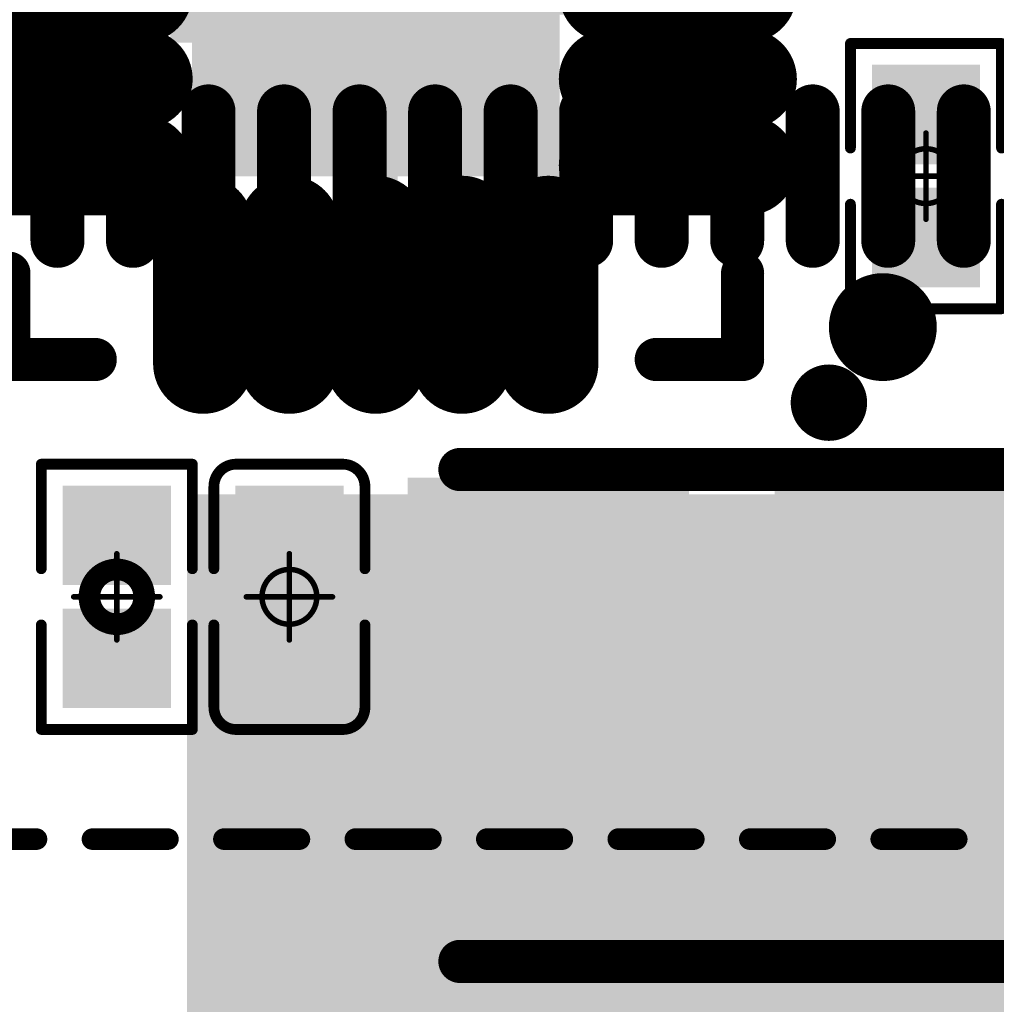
# Model space of a CAD drawing. Header units: millimetres. Extents: x 12.42 to 13.38, y 9.59 to 10.78.
# Tile 16 of 25: x 12.74 to 12.92, y 10.08 to 10.26. Entities that reach past the tile are written whole.
import ezdxf

# ---------------------------------------------------------------- set-up
doc = ezdxf.new("R2010")
doc.units = ezdxf.units.MM
doc.header["$MEASUREMENT"] = 0
for name, color, linetype in [('BottomLayer', 5, 'Continuous'), ('BottomOverlay', 54, 'Continuous'), ('BottomPaste', 16, 'Continuous'), ('BottomSolder', 6, 'Continuous'), ('Mechanical15', 56, 'Continuous'), ('TopLayer', 1, 'Continuous'), ('TopOverlay', 2, 'Continuous'), ('TopPaste', 8, 'Continuous'), ('TopSolder', 216, 'Continuous')]:
    doc.layers.add(name, color=color, linetype=linetype)

# ---------------------------------------------------------------- blocks, each defined once
blk = doc.blocks.new('TF_SMD_H2_8____MUP_M617_2_B_3')
at = {"layer": 'BottomOverlay', "const_width": 0.00394}
for points in [[(-0.0001, 0.47607), (-0.01388, 0.47607)], [(0.02389, 0.47607), (0.01011, 0.47607)], [(0.04788, 0.47607), (0.0341, 0.47607)], [(0.07186, 0.47607), (0.05808, 0.47607)], [(0.09585, 0.47607), (0.08207, 0.47607)], [(0.11983, 0.47607), (0.10605, 0.47607)], [(0.14382, 0.47607), (0.13004, 0.47607)], [(0.16781, 0.47607), (0.15403, 0.47607)]]:
    blk.add_lwpolyline(points, dxfattribs=at)
at = {"layer": 'BottomOverlay', "const_width": 0.00197}
for points in [[(-0.01486, 0.47607, 1), (-0.01289, 0.47607, 1)], [(-0.00108, 0.47607, 1), (0.00089, 0.47607, 1)], [(0.00913, 0.47607, 1), (0.01109, 0.47607, 1)], [(0.02291, 0.47607, 1), (0.02487, 0.47607, 1)], [(0.03311, 0.47607, 1), (0.03508, 0.47607, 1)], [(0.04689, 0.47607, 1), (0.04886, 0.47607, 1)], [(0.0571, 0.47607, 1), (0.05907, 0.47607, 1)], [(0.07088, 0.47607, 1), (0.07285, 0.47607, 1)], [(0.08108, 0.47607, 1), (0.08305, 0.47607, 1)], [(0.09486, 0.47607, 1), (0.09683, 0.47607, 1)], [(0.10507, 0.47607, 1), (0.10704, 0.47607, 1)], [(0.11885, 0.47607, 1), (0.12082, 0.47607, 1)], [(0.12906, 0.47607, 1), (0.13102, 0.47607, 1)], [(0.14284, 0.47607, 1), (0.1448, 0.47607, 1)], [(0.15304, 0.47607, 1), (0.15501, 0.47607, 1)]]:
    blk.add_lwpolyline(points, format="xyb", close=True, dxfattribs=at)
blk = doc.blocks.new('PL_2520_22')
at = {"layer": 'TopLayer'}
for points in [[(-0.05512, -0.03937), (-0.01181, -0.03937), (-0.05512, 0.03937), (-0.01181, 0.03937)], [(0.01181, -0.03937), (0.05512, -0.03937), (0.01181, 0.03937), (0.05512, 0.03937)]]:
    blk.add_solid(points, dxfattribs=at)
at = {"layer": 'TopOverlay', "const_width": 0.00787}
for points in [[(0.04961, 0.04488), (-0.05, 0.04488)], [(0.04961, -0.04488), (-0.05, -0.04488)]]:
    blk.add_lwpolyline(points, dxfattribs=at)
at = {"layer": 'TopOverlay', "const_width": 0.00394}
for points in [[(-0.05197, 0.04488, 1), (-0.04803, 0.04488, 1)], [(0.04764, 0.04488, 1), (0.05157, 0.04488, 1)], [(-0.05197, -0.04488, 1), (-0.04803, -0.04488, 1)], [(0.04764, -0.04488, 1), (0.05157, -0.04488, 1)]]:
    blk.add_lwpolyline(points, format="xyb", close=True, dxfattribs=at)
at = {"layer": 'TopPaste'}
for points in [[(-0.05512, -0.03937), (-0.01181, -0.03937), (-0.05512, 0.03937), (-0.01181, 0.03937)], [(0.01181, -0.03937), (0.05512, -0.03937), (0.01181, 0.03937), (0.05512, 0.03937)]]:
    blk.add_solid(points, dxfattribs=at)
at = {"layer": 'TopSolder'}
for points in [[(-0.05912, -0.04337), (-0.00781, -0.04337), (-0.05912, 0.04337), (-0.00781, 0.04337)], [(0.00781, -0.04337), (0.05912, -0.04337), (0.00781, 0.04337), (0.05912, 0.04337)]]:
    blk.add_solid(points, dxfattribs=at)
blk = doc.blocks.new('QFN88_9R00X9R00X0R90_T_B_26')
at = {"layer": 'BottomLayer', "const_width": 0.00787}
for points in [[(-0.02067, -0.18898), (-0.02067, -0.16535)], [(-0.00689, -0.18898), (-0.00689, -0.16535)], [(0.00689, -0.18898), (0.00689, -0.16535)], [(0.02067, -0.18898), (0.02067, -0.16535)], [(0.03445, -0.18898), (0.03445, -0.16535)], [(0.04823, -0.18898), (0.04823, -0.16535)], [(0.06201, -0.18898), (0.06201, -0.16535)], [(0.07579, -0.18898), (0.07579, -0.16535)], [(0.08957, -0.18898), (0.08957, -0.16535)], [(0.10335, -0.18898), (0.10335, -0.16535)], [(0.11713, -0.18898), (0.11713, -0.16535)], [(0.13091, -0.18898), (0.13091, -0.16535)], [(0.14469, -0.18898), (0.14469, -0.16535)]]:
    blk.add_lwpolyline(points, dxfattribs=at)
at = {"layer": 'BottomLayer', "const_width": 0.00394}
for points in [[(-0.02264, -0.16535, 1), (-0.0187, -0.16535, 1)], [(-0.00886, -0.16535, 1), (-0.00492, -0.16535, 1)], [(0.00492, -0.16535, 1), (0.00886, -0.16535, 1)], [(0.0187, -0.16535, 1), (0.02264, -0.16535, 1)], [(0.03248, -0.16535, 1), (0.03642, -0.16535, 1)], [(0.04626, -0.16535, 1), (0.0502, -0.16535, 1)], [(0.06004, -0.16535, 1), (0.06398, -0.16535, 1)], [(0.07382, -0.16535, 1), (0.07776, -0.16535, 1)], [(0.0876, -0.16535, 1), (0.09154, -0.16535, 1)], [(0.10138, -0.16535, 1), (0.10532, -0.16535, 1)], [(0.11516, -0.16535, 1), (0.11909, -0.16535, 1)], [(0.12894, -0.16535, 1), (0.13287, -0.16535, 1)], [(0.14272, -0.16535, 1), (0.14665, -0.16535, 1)], [(-0.02264, -0.18898, 1), (-0.0187, -0.18898, 1)], [(-0.00886, -0.18898, 1), (-0.00492, -0.18898, 1)], [(0.00492, -0.18898, 1), (0.00886, -0.18898, 1)], [(0.0187, -0.18898, 1), (0.02264, -0.18898, 1)], [(0.03248, -0.18898, 1), (0.03642, -0.18898, 1)], [(0.04626, -0.18898, 1), (0.0502, -0.18898, 1)], [(0.06004, -0.18898, 1), (0.06398, -0.18898, 1)], [(0.07382, -0.18898, 1), (0.07776, -0.18898, 1)], [(0.0876, -0.18898, 1), (0.09154, -0.18898, 1)], [(0.10138, -0.18898, 1), (0.10532, -0.18898, 1)], [(0.11516, -0.18898, 1), (0.11909, -0.18898, 1)], [(0.12894, -0.18898, 1), (0.13287, -0.18898, 1)], [(0.14272, -0.18898, 1), (0.14665, -0.18898, 1)]]:
    blk.add_lwpolyline(points, format="xyb", close=True, dxfattribs=at)
at = {"layer": 'BottomLayer'}
blk.add_solid([(-0.12008, -0.11811), (0.12008, -0.11811), (-0.12008, 0.11811), (0.12008, 0.11811)], dxfattribs=at)
at = {"layer": 'BottomPaste', "const_width": 0.00787}
for points in [[(-0.02067, -0.18898), (-0.02067, -0.16535)], [(-0.00689, -0.18898), (-0.00689, -0.16535)], [(0.00689, -0.18898), (0.00689, -0.16535)], [(0.02067, -0.18898), (0.02067, -0.16535)], [(0.03445, -0.18898), (0.03445, -0.16535)], [(0.04823, -0.18898), (0.04823, -0.16535)], [(0.06201, -0.18898), (0.06201, -0.16535)], [(0.07579, -0.18898), (0.07579, -0.16535)], [(0.08957, -0.18898), (0.08957, -0.16535)], [(0.10335, -0.18898), (0.10335, -0.16535)], [(0.11713, -0.18898), (0.11713, -0.16535)], [(0.13091, -0.18898), (0.13091, -0.16535)], [(0.14469, -0.18898), (0.14469, -0.16535)]]:
    blk.add_lwpolyline(points, dxfattribs=at)
at = {"layer": 'BottomPaste', "const_width": 0.00394}
for points in [[(-0.02264, -0.16535, 1), (-0.0187, -0.16535, 1)], [(-0.00886, -0.16535, 1), (-0.00492, -0.16535, 1)], [(0.00492, -0.16535, 1), (0.00886, -0.16535, 1)], [(0.0187, -0.16535, 1), (0.02264, -0.16535, 1)], [(0.03248, -0.16535, 1), (0.03642, -0.16535, 1)], [(0.04626, -0.16535, 1), (0.0502, -0.16535, 1)], [(0.06004, -0.16535, 1), (0.06398, -0.16535, 1)], [(0.07382, -0.16535, 1), (0.07776, -0.16535, 1)], [(0.0876, -0.16535, 1), (0.09154, -0.16535, 1)], [(0.10138, -0.16535, 1), (0.10532, -0.16535, 1)], [(0.11516, -0.16535, 1), (0.11909, -0.16535, 1)], [(0.12894, -0.16535, 1), (0.13287, -0.16535, 1)], [(0.14272, -0.16535, 1), (0.14665, -0.16535, 1)], [(-0.02264, -0.18898, 1), (-0.0187, -0.18898, 1)], [(-0.00886, -0.18898, 1), (-0.00492, -0.18898, 1)], [(0.00492, -0.18898, 1), (0.00886, -0.18898, 1)], [(0.0187, -0.18898, 1), (0.02264, -0.18898, 1)], [(0.03248, -0.18898, 1), (0.03642, -0.18898, 1)], [(0.04626, -0.18898, 1), (0.0502, -0.18898, 1)], [(0.06004, -0.18898, 1), (0.06398, -0.18898, 1)], [(0.07382, -0.18898, 1), (0.07776, -0.18898, 1)], [(0.0876, -0.18898, 1), (0.09154, -0.18898, 1)], [(0.10138, -0.18898, 1), (0.10532, -0.18898, 1)], [(0.11516, -0.18898, 1), (0.11909, -0.18898, 1)], [(0.12894, -0.18898, 1), (0.13287, -0.18898, 1)], [(0.14272, -0.18898, 1), (0.14665, -0.18898, 1)]]:
    blk.add_lwpolyline(points, format="xyb", close=True, dxfattribs=at)
at = {"layer": 'BottomPaste'}
blk.add_solid([(-0.12008, -0.11811), (0.12008, -0.11811), (-0.12008, 0.11811), (0.12008, 0.11811)], dxfattribs=at)
at = {"layer": 'BottomSolder', "const_width": 0.00984}
for points in [[(-0.02067, -0.18898), (-0.02067, -0.16535)], [(-0.00689, -0.18898), (-0.00689, -0.16535)], [(0.00689, -0.18898), (0.00689, -0.16535)], [(0.02067, -0.18898), (0.02067, -0.16535)], [(0.03445, -0.18898), (0.03445, -0.16535)], [(0.04823, -0.18898), (0.04823, -0.16535)], [(0.06201, -0.18898), (0.06201, -0.16535)], [(0.07579, -0.18898), (0.07579, -0.16535)], [(0.08957, -0.18898), (0.08957, -0.16535)], [(0.10335, -0.18898), (0.10335, -0.16535)], [(0.11713, -0.18898), (0.11713, -0.16535)], [(0.13091, -0.18898), (0.13091, -0.16535)], [(0.14469, -0.18898), (0.14469, -0.16535)]]:
    blk.add_lwpolyline(points, dxfattribs=at)
at = {"layer": 'BottomSolder', "const_width": 0.00492}
for points in [[(-0.02313, -0.16535, 1), (-0.01821, -0.16535, 1)], [(-0.00935, -0.16535, 1), (-0.00443, -0.16535, 1)], [(0.00443, -0.16535, 1), (0.00935, -0.16535, 1)], [(0.01821, -0.16535, 1), (0.02313, -0.16535, 1)], [(0.03199, -0.16535, 1), (0.03691, -0.16535, 1)], [(0.04577, -0.16535, 1), (0.05069, -0.16535, 1)], [(0.05955, -0.16535, 1), (0.06447, -0.16535, 1)], [(0.07333, -0.16535, 1), (0.07825, -0.16535, 1)], [(0.08711, -0.16535, 1), (0.09203, -0.16535, 1)], [(0.10089, -0.16535, 1), (0.10581, -0.16535, 1)], [(0.11467, -0.16535, 1), (0.11959, -0.16535, 1)], [(0.12844, -0.16535, 1), (0.13337, -0.16535, 1)], [(0.14222, -0.16535, 1), (0.14715, -0.16535, 1)], [(-0.02313, -0.18898, 1), (-0.01821, -0.18898, 1)], [(-0.00935, -0.18898, 1), (-0.00443, -0.18898, 1)], [(0.00443, -0.18898, 1), (0.00935, -0.18898, 1)], [(0.01821, -0.18898, 1), (0.02313, -0.18898, 1)], [(0.03199, -0.18898, 1), (0.03691, -0.18898, 1)], [(0.04577, -0.18898, 1), (0.05069, -0.18898, 1)], [(0.05955, -0.18898, 1), (0.06447, -0.18898, 1)], [(0.07333, -0.18898, 1), (0.07825, -0.18898, 1)], [(0.08711, -0.18898, 1), (0.09203, -0.18898, 1)], [(0.10089, -0.18898, 1), (0.10581, -0.18898, 1)], [(0.11467, -0.18898, 1), (0.11959, -0.18898, 1)], [(0.12844, -0.18898, 1), (0.13337, -0.18898, 1)], [(0.14222, -0.18898, 1), (0.14715, -0.18898, 1)]]:
    blk.add_lwpolyline(points, format="xyb", close=True, dxfattribs=at)
at = {"layer": 'BottomSolder'}
blk.add_solid([(-0.12106, -0.11909), (0.12106, -0.11909), (-0.12106, 0.11909), (0.12106, 0.11909)], dxfattribs=at)
blk = doc.blocks.new('R0201_27')
at = {"layer": 'Mechanical15', "const_width": 0.001}
for points in [[(0, -0.00787), (0, 0.00787)], [(0.00787, 0), (-0.00787, 0)]]:
    blk.add_lwpolyline(points, dxfattribs=at)
at = {"layer": 'Mechanical15'}
for points, const_width in [([(-0.00025, 0.00787, 1), (0.00025, 0.00787, 1)], 0.0005), ([(0.005, 0, 1), (-0.005, 0, 1)], 0.00394), ([(-0.00598, 0, 1), (-0.00402, 0, 1)], 0.00197), ([(0.00402, 0, 1), (0.00598, 0, 1)], 0.00197), ([(-0.00812, 0, 1), (-0.00762, 0, 1)], 0.0005), ([(0.00762, 0, 1), (0.00812, 0, 1)], 0.0005), ([(-0.00025, -0.00787, 1), (0.00025, -0.00787, 1)], 0.0005)]:
    blk.add_lwpolyline(points, format="xyb", close=True, dxfattribs=dict(at, const_width=const_width))
at = {"layer": 'TopLayer'}
for points in [[(-0.01831, -0.00787), (-0.00413, -0.00787), (-0.01831, 0.00787), (-0.00413, 0.00787)], [(0.00413, -0.00787), (0.01831, -0.00787), (0.00413, 0.00787), (0.01831, 0.00787)]]:
    blk.add_solid(points, dxfattribs=at)
at = {"layer": 'TopOverlay', "const_width": 0.00197}
for points in [[(-0.02421, -0.01378), (-0.02421, 0.01378)], [(-0.00512, 0.01378), (-0.02421, 0.01378)], [(0.02421, 0.01378), (0.00512, 0.01378)], [(0.02421, -0.01378), (0.02421, 0.01378)], [(-0.00512, -0.01378), (-0.02421, -0.01378)], [(0.02421, -0.01378), (0.00512, -0.01378)]]:
    blk.add_lwpolyline(points, dxfattribs=at)
at = {"layer": 'TopOverlay', "const_width": 0.000984}
for points in [[(-0.0247, 0.01378, 1), (-0.02372, 0.01378, 1)], [(-0.0247, 0.01378, 1), (-0.02372, 0.01378, 1)], [(-0.00561, 0.01378, 1), (-0.00463, 0.01378, 1)], [(0.00463, 0.01378, 1), (0.00561, 0.01378, 1)], [(0.02372, 0.01378, 1), (0.0247, 0.01378, 1)], [(0.02372, 0.01378, 1), (0.0247, 0.01378, 1)], [(-0.0247, -0.01378, 1), (-0.02372, -0.01378, 1)], [(-0.0247, -0.01378, 1), (-0.02372, -0.01378, 1)], [(-0.00561, -0.01378, 1), (-0.00463, -0.01378, 1)], [(0.00463, -0.01378, 1), (0.00561, -0.01378, 1)], [(0.02372, -0.01378, 1), (0.0247, -0.01378, 1)], [(0.02372, -0.01378, 1), (0.0247, -0.01378, 1)]]:
    blk.add_lwpolyline(points, format="xyb", close=True, dxfattribs=at)
at = {"layer": 'TopPaste'}
for points in [[(-0.01831, -0.00787), (-0.00413, -0.00787), (-0.01831, 0.00787), (-0.00413, 0.00787)], [(0.00413, -0.00787), (0.01831, -0.00787), (0.00413, 0.00787), (0.01831, 0.00787)]]:
    blk.add_solid(points, dxfattribs=at)
at = {"layer": 'TopSolder'}
for points in [[(-0.02031, -0.00987), (-0.00213, -0.00987), (-0.02031, 0.00987), (-0.00213, 0.00987)], [(0.00213, -0.00987), (0.02031, -0.00987), (0.00213, 0.00987), (0.02031, 0.00987)]]:
    blk.add_solid(points, dxfattribs=at)
blk = doc.blocks.new('C0201_53')
at = {"layer": 'Mechanical15', "const_width": 0.001}
for points in [[(0, 0.00787), (0, -0.00787)], [(-0.00787, 0), (0.00787, 0)]]:
    blk.add_lwpolyline(points, dxfattribs=at)
at = {"layer": 'Mechanical15'}
for points, const_width in [([(-0.00025, 0.00787, 1), (0.00025, 0.00787, 1)], 0.0005), ([(0.005, 0, 1), (-0.005, 0, 1)], 0.001), ([(-0.00812, 0, 1), (-0.00762, 0, 1)], 0.0005), ([(-0.00525, 0, 1), (-0.00475, 0, 1)], 0.0005), ([(0.00475, 0, 1), (0.00525, 0, 1)], 0.0005), ([(0.00762, 0, 1), (0.00812, 0, 1)], 0.0005), ([(-0.00025, -0.00787, 1), (0.00025, -0.00787, 1)], 0.0005)]:
    blk.add_lwpolyline(points, format="xyb", close=True, dxfattribs=dict(at, const_width=const_width))
at = {"layer": 'TopLayer'}
for points in [[(-0.01831, -0.00787), (-0.00413, -0.00787), (-0.01831, 0.00787), (-0.00413, 0.00787)], [(0.00413, -0.00787), (0.01831, -0.00787), (0.00413, 0.00787), (0.01831, 0.00787)]]:
    blk.add_solid(points, dxfattribs=at)
at = {"layer": 'TopOverlay', "const_width": 0.00197}
for points in [[(-0.02421, 0.0097, -0.414214), (-0.02013, 0.01378)], [(0.02013, 0.01378, -0.414214), (0.02421, 0.0097)], [(-0.02013, -0.01378, -0.414214), (-0.02421, -0.0097)], [(0.02421, -0.0097, -0.414214), (0.02013, -0.01378)]]:
    blk.add_lwpolyline(points, format="xyb", dxfattribs=at)
for points in [[(-0.02013, 0.01378), (-0.00512, 0.01378)], [(0.00512, 0.01378), (0.02013, 0.01378)], [(-0.02421, 0.0097), (-0.02421, -0.0097)], [(0.02421, 0.0097), (0.02421, -0.0097)], [(-0.02013, -0.01378), (-0.00512, -0.01378)], [(0.00512, -0.01378), (0.02013, -0.01378)]]:
    blk.add_lwpolyline(points, dxfattribs=at)
at = {"layer": 'TopOverlay', "const_width": 0.000984}
for points in [[(-0.02062, 0.01378, 1), (-0.01964, 0.01378, 1)], [(-0.02062, 0.01378, 1), (-0.01964, 0.01378, 1)], [(-0.00561, 0.01378, 1), (-0.00463, 0.01378, 1)], [(0.00463, 0.01378, 1), (0.00561, 0.01378, 1)], [(0.01964, 0.01378, 1), (0.02062, 0.01378, 1)], [(0.01964, 0.01378, 1), (0.02062, 0.01378, 1)], [(-0.0247, 0.0097, 1), (-0.02372, 0.0097, 1)], [(-0.0247, 0.0097, 1), (-0.02372, 0.0097, 1)], [(0.02372, 0.0097, 1), (0.0247, 0.0097, 1)], [(0.02372, 0.0097, 1), (0.0247, 0.0097, 1)], [(-0.0247, -0.0097, 1), (-0.02372, -0.0097, 1)], [(-0.0247, -0.0097, 1), (-0.02372, -0.0097, 1)], [(0.02372, -0.0097, 1), (0.0247, -0.0097, 1)], [(0.02372, -0.0097, 1), (0.0247, -0.0097, 1)], [(-0.02062, -0.01378, 1), (-0.01964, -0.01378, 1)], [(-0.02062, -0.01378, 1), (-0.01964, -0.01378, 1)], [(-0.00561, -0.01378, 1), (-0.00463, -0.01378, 1)], [(0.00463, -0.01378, 1), (0.00561, -0.01378, 1)], [(0.01964, -0.01378, 1), (0.02062, -0.01378, 1)], [(0.01964, -0.01378, 1), (0.02062, -0.01378, 1)]]:
    blk.add_lwpolyline(points, format="xyb", close=True, dxfattribs=at)
at = {"layer": 'TopPaste'}
for points in [[(-0.01831, -0.00787), (-0.00413, -0.00787), (-0.01831, 0.00787), (-0.00413, 0.00787)], [(0.00413, -0.00787), (0.01831, -0.00787), (0.00413, 0.00787), (0.01831, 0.00787)]]:
    blk.add_solid(points, dxfattribs=at)
at = {"layer": 'TopSolder'}
for points in [[(-0.02031, -0.00987), (-0.00213, -0.00987), (-0.02031, 0.00987), (-0.00213, 0.00987)], [(0.00213, -0.00987), (0.02031, -0.00987), (0.00213, 0.00987), (0.02031, 0.00987)]]:
    blk.add_solid(points, dxfattribs=at)
blk = doc.blocks.new('QFN_20_3X3X04P_99')
at = {"layer": 'TopLayer', "const_width": 0.01024}
for points in [[(-0.0315, 0.06772), (-0.0315, 0.04252)], [(-0.01575, 0.06772), (-0.01575, 0.04252)], [(0, 0.06772), (0, 0.04252)], [(0.01575, 0.06772), (0.01575, 0.04252)], [(0.0315, 0.06772), (0.0315, 0.04252)], [(-0.06772, 0.0315), (-0.04252, 0.0315)], [(0.04252, 0.0315), (0.06772, 0.0315)], [(-0.06772, 0.01575), (-0.04252, 0.01575)], [(0.04252, 0.01575), (0.06772, 0.01575)], [(-0.06772, 0), (-0.04252, 0)], [(0.04252, 0), (0.06772, 0)], [(-0.06772, -0.01575), (-0.04252, -0.01575)], [(0.04252, -0.01575), (0.06772, -0.01575)], [(-0.06772, -0.0315), (-0.04252, -0.0315)], [(0.04252, -0.0315), (0.06772, -0.0315)], [(-0.0315, -0.04252), (-0.0315, -0.06772)], [(-0.01575, -0.04252), (-0.01575, -0.06772)], [(0, -0.04252), (0, -0.06772)], [(0.01575, -0.04252), (0.01575, -0.06772)], [(0.0315, -0.04252), (0.0315, -0.06772)]]:
    blk.add_lwpolyline(points, dxfattribs=at)
at = {"layer": 'TopLayer', "const_width": 0.00512}
for points in [[(-0.03406, 0.06772, 1), (-0.02894, 0.06772, 1)], [(-0.01831, 0.06772, 1), (-0.01319, 0.06772, 1)], [(-0.00256, 0.06772, 1), (0.00256, 0.06772, 1)], [(0.01319, 0.06772, 1), (0.01831, 0.06772, 1)], [(0.02894, 0.06772, 1), (0.03406, 0.06772, 1)], [(-0.03406, 0.04252, 1), (-0.02894, 0.04252, 1)], [(-0.01831, 0.04252, 1), (-0.01319, 0.04252, 1)], [(-0.00256, 0.04252, 1), (0.00256, 0.04252, 1)], [(0.01319, 0.04252, 1), (0.01831, 0.04252, 1)], [(0.02894, 0.04252, 1), (0.03406, 0.04252, 1)], [(-0.07028, 0.0315, 1), (-0.06516, 0.0315, 1)], [(-0.04508, 0.0315, 1), (-0.03996, 0.0315, 1)], [(0.03996, 0.0315, 1), (0.04508, 0.0315, 1)], [(0.06516, 0.0315, 1), (0.07028, 0.0315, 1)], [(-0.07028, 0.01575, 1), (-0.06516, 0.01575, 1)], [(-0.04508, 0.01575, 1), (-0.03996, 0.01575, 1)], [(0.03996, 0.01575, 1), (0.04508, 0.01575, 1)], [(0.06516, 0.01575, 1), (0.07028, 0.01575, 1)], [(-0.07028, 0, 1), (-0.06516, 0, 1)], [(-0.04508, 0, 1), (-0.03996, 0, 1)], [(0.03996, 0, 1), (0.04508, 0, 1)], [(0.06516, 0, 1), (0.07028, 0, 1)], [(-0.07028, -0.01575, 1), (-0.06516, -0.01575, 1)], [(-0.04508, -0.01575, 1), (-0.03996, -0.01575, 1)], [(0.03996, -0.01575, 1), (0.04508, -0.01575, 1)], [(0.06516, -0.01575, 1), (0.07028, -0.01575, 1)], [(-0.07028, -0.0315, 1), (-0.06516, -0.0315, 1)], [(-0.04508, -0.0315, 1), (-0.03996, -0.0315, 1)], [(0.03996, -0.0315, 1), (0.04508, -0.0315, 1)], [(0.06516, -0.0315, 1), (0.07028, -0.0315, 1)], [(-0.03406, -0.04252, 1), (-0.02894, -0.04252, 1)], [(-0.01831, -0.04252, 1), (-0.01319, -0.04252, 1)], [(-0.00256, -0.04252, 1), (0.00256, -0.04252, 1)], [(0.01319, -0.04252, 1), (0.01831, -0.04252, 1)], [(0.02894, -0.04252, 1), (0.03406, -0.04252, 1)], [(-0.03406, -0.06772, 1), (-0.02894, -0.06772, 1)], [(-0.01831, -0.06772, 1), (-0.01319, -0.06772, 1)], [(-0.00256, -0.06772, 1), (0.00256, -0.06772, 1)], [(0.01319, -0.06772, 1), (0.01831, -0.06772, 1)], [(0.02894, -0.06772, 1), (0.03406, -0.06772, 1)]]:
    blk.add_lwpolyline(points, format="xyb", close=True, dxfattribs=at)
at = {"layer": 'TopLayer'}
blk.add_solid([(0.02953, -0.02953), (0.02953, 0.02953), (-0.02953, -0.02953), (-0.02953, 0.02953)], dxfattribs=at)
at = {"layer": 'TopOverlay'}
for points, const_width in [([(-0.0876, 0.06102, 1), (-0.09744, 0.06102, 1)], 0.00984), ([(-0.0689, 0.06693, 1), (-0.06496, 0.06693, 1)], 0.00394), ([(-0.0689, 0.06693, 1), (-0.06496, 0.06693, 1)], 0.00394), ([(-0.05315, 0.06693, 1), (-0.04921, 0.06693, 1)], 0.00394), ([(0.04921, 0.06693, 1), (0.05315, 0.06693, 1)], 0.00394), ([(0.06496, 0.06693, 1), (0.0689, 0.06693, 1)], 0.00394), ([(0.06496, 0.06693, 1), (0.0689, 0.06693, 1)], 0.00394), ([(-0.0999, 0.06102, 1), (-0.09498, 0.06102, 1)], 0.00492), ([(-0.09006, 0.06102, 1), (-0.08514, 0.06102, 1)], 0.00492), ([(-0.0689, 0.05118, 1), (-0.06496, 0.05118, 1)], 0.00394), ([(0.06496, 0.05118, 1), (0.0689, 0.05118, 1)], 0.00394), ([(-0.0689, -0.05118, 1), (-0.06496, -0.05118, 1)], 0.00394), ([(0.06496, -0.05118, 1), (0.0689, -0.05118, 1)], 0.00394), ([(-0.0689, -0.06693, 1), (-0.06496, -0.06693, 1)], 0.00394), ([(-0.0689, -0.06693, 1), (-0.06496, -0.06693, 1)], 0.00394), ([(-0.05315, -0.06693, 1), (-0.04921, -0.06693, 1)], 0.00394), ([(0.04921, -0.06693, 1), (0.05315, -0.06693, 1)], 0.00394), ([(0.06496, -0.06693, 1), (0.0689, -0.06693, 1)], 0.00394), ([(0.06496, -0.06693, 1), (0.0689, -0.06693, 1)], 0.00394)]:
    blk.add_lwpolyline(points, format="xyb", close=True, dxfattribs=dict(at, const_width=const_width))
at = {"layer": 'TopOverlay', "const_width": 0.00787}
for points in [[(-0.05118, 0.06693), (-0.06693, 0.06693)], [(-0.06693, 0.06693), (-0.06693, 0.05118)], [(0.06693, 0.06693), (0.05118, 0.06693)], [(0.06693, 0.06693), (0.06693, 0.05118)], [(-0.06693, -0.05118), (-0.06693, -0.06693)], [(0.06693, -0.05118), (0.06693, -0.06693)], [(-0.05118, -0.06693), (-0.06693, -0.06693)], [(0.06693, -0.06693), (0.05118, -0.06693)]]:
    blk.add_lwpolyline(points, dxfattribs=at)
at = {"layer": 'TopPaste', "const_width": 0.01024}
for points in [[(-0.0315, 0.06772), (-0.0315, 0.04252)], [(-0.01575, 0.06772), (-0.01575, 0.04252)], [(0, 0.06772), (0, 0.04252)], [(0.01575, 0.06772), (0.01575, 0.04252)], [(0.0315, 0.06772), (0.0315, 0.04252)], [(-0.06772, 0.0315), (-0.04252, 0.0315)], [(0.04252, 0.0315), (0.06772, 0.0315)], [(-0.06772, 0.01575), (-0.04252, 0.01575)], [(0.04252, 0.01575), (0.06772, 0.01575)], [(-0.06772, 0), (-0.04252, 0)], [(0.04252, 0), (0.06772, 0)], [(-0.06772, -0.01575), (-0.04252, -0.01575)], [(0.04252, -0.01575), (0.06772, -0.01575)], [(-0.06772, -0.0315), (-0.04252, -0.0315)], [(0.04252, -0.0315), (0.06772, -0.0315)], [(-0.0315, -0.04252), (-0.0315, -0.06772)], [(-0.01575, -0.04252), (-0.01575, -0.06772)], [(0, -0.04252), (0, -0.06772)], [(0.01575, -0.04252), (0.01575, -0.06772)], [(0.0315, -0.04252), (0.0315, -0.06772)]]:
    blk.add_lwpolyline(points, dxfattribs=at)
at = {"layer": 'TopPaste', "const_width": 0.00512}
for points in [[(-0.03406, 0.06772, 1), (-0.02894, 0.06772, 1)], [(-0.01831, 0.06772, 1), (-0.01319, 0.06772, 1)], [(-0.00256, 0.06772, 1), (0.00256, 0.06772, 1)], [(0.01319, 0.06772, 1), (0.01831, 0.06772, 1)], [(0.02894, 0.06772, 1), (0.03406, 0.06772, 1)], [(-0.03406, 0.04252, 1), (-0.02894, 0.04252, 1)], [(-0.01831, 0.04252, 1), (-0.01319, 0.04252, 1)], [(-0.00256, 0.04252, 1), (0.00256, 0.04252, 1)], [(0.01319, 0.04252, 1), (0.01831, 0.04252, 1)], [(0.02894, 0.04252, 1), (0.03406, 0.04252, 1)], [(-0.07028, 0.0315, 1), (-0.06516, 0.0315, 1)], [(-0.04508, 0.0315, 1), (-0.03996, 0.0315, 1)], [(0.03996, 0.0315, 1), (0.04508, 0.0315, 1)], [(0.06516, 0.0315, 1), (0.07028, 0.0315, 1)], [(-0.07028, 0.01575, 1), (-0.06516, 0.01575, 1)], [(-0.04508, 0.01575, 1), (-0.03996, 0.01575, 1)], [(0.03996, 0.01575, 1), (0.04508, 0.01575, 1)], [(0.06516, 0.01575, 1), (0.07028, 0.01575, 1)], [(-0.07028, 0, 1), (-0.06516, 0, 1)], [(-0.04508, 0, 1), (-0.03996, 0, 1)], [(0.03996, 0, 1), (0.04508, 0, 1)], [(0.06516, 0, 1), (0.07028, 0, 1)], [(-0.07028, -0.01575, 1), (-0.06516, -0.01575, 1)], [(-0.04508, -0.01575, 1), (-0.03996, -0.01575, 1)], [(0.03996, -0.01575, 1), (0.04508, -0.01575, 1)], [(0.06516, -0.01575, 1), (0.07028, -0.01575, 1)], [(-0.07028, -0.0315, 1), (-0.06516, -0.0315, 1)], [(-0.04508, -0.0315, 1), (-0.03996, -0.0315, 1)], [(0.03996, -0.0315, 1), (0.04508, -0.0315, 1)], [(0.06516, -0.0315, 1), (0.07028, -0.0315, 1)], [(-0.03406, -0.04252, 1), (-0.02894, -0.04252, 1)], [(-0.01831, -0.04252, 1), (-0.01319, -0.04252, 1)], [(-0.00256, -0.04252, 1), (0.00256, -0.04252, 1)], [(0.01319, -0.04252, 1), (0.01831, -0.04252, 1)], [(0.02894, -0.04252, 1), (0.03406, -0.04252, 1)], [(-0.03406, -0.06772, 1), (-0.02894, -0.06772, 1)], [(-0.01831, -0.06772, 1), (-0.01319, -0.06772, 1)], [(-0.00256, -0.06772, 1), (0.00256, -0.06772, 1)], [(0.01319, -0.06772, 1), (0.01831, -0.06772, 1)], [(0.02894, -0.06772, 1), (0.03406, -0.06772, 1)]]:
    blk.add_lwpolyline(points, format="xyb", close=True, dxfattribs=at)
at = {"layer": 'TopPaste'}
blk.add_solid([(0.02953, -0.02953), (0.02953, 0.02953), (-0.02953, -0.02953), (-0.02953, 0.02953)], dxfattribs=at)
at = {"layer": 'TopSolder', "const_width": 0.01824}
for points in [[(-0.0315, 0.06772), (-0.0315, 0.04252)], [(-0.01575, 0.06772), (-0.01575, 0.04252)], [(0, 0.06772), (0, 0.04252)], [(0.01575, 0.06772), (0.01575, 0.04252)], [(0.0315, 0.06772), (0.0315, 0.04252)], [(-0.06772, 0.0315), (-0.04252, 0.0315)], [(0.04252, 0.0315), (0.06772, 0.0315)], [(-0.06772, 0.01575), (-0.04252, 0.01575)], [(0.04252, 0.01575), (0.06772, 0.01575)], [(-0.06772, 0), (-0.04252, 0)], [(0.04252, 0), (0.06772, 0)], [(-0.06772, -0.01575), (-0.04252, -0.01575)], [(0.04252, -0.01575), (0.06772, -0.01575)], [(-0.06772, -0.0315), (-0.04252, -0.0315)], [(0.04252, -0.0315), (0.06772, -0.0315)], [(-0.0315, -0.04252), (-0.0315, -0.06772)], [(-0.01575, -0.04252), (-0.01575, -0.06772)], [(0, -0.04252), (0, -0.06772)], [(0.01575, -0.04252), (0.01575, -0.06772)], [(0.0315, -0.04252), (0.0315, -0.06772)]]:
    blk.add_lwpolyline(points, dxfattribs=at)
at = {"layer": 'TopSolder', "const_width": 0.00912}
for points in [[(-0.03606, 0.06772, 1), (-0.02694, 0.06772, 1)], [(-0.02031, 0.06772, 1), (-0.01119, 0.06772, 1)], [(-0.00456, 0.06772, 1), (0.00456, 0.06772, 1)], [(0.01119, 0.06772, 1), (0.02031, 0.06772, 1)], [(0.02694, 0.06772, 1), (0.03606, 0.06772, 1)], [(-0.03606, 0.04252, 1), (-0.02694, 0.04252, 1)], [(-0.02031, 0.04252, 1), (-0.01119, 0.04252, 1)], [(-0.00456, 0.04252, 1), (0.00456, 0.04252, 1)], [(0.01119, 0.04252, 1), (0.02031, 0.04252, 1)], [(0.02694, 0.04252, 1), (0.03606, 0.04252, 1)], [(-0.07228, 0.0315, 1), (-0.06316, 0.0315, 1)], [(-0.04708, 0.0315, 1), (-0.03796, 0.0315, 1)], [(0.03796, 0.0315, 1), (0.04708, 0.0315, 1)], [(0.06316, 0.0315, 1), (0.07228, 0.0315, 1)], [(-0.07228, 0.01575, 1), (-0.06316, 0.01575, 1)], [(-0.04708, 0.01575, 1), (-0.03796, 0.01575, 1)], [(0.03796, 0.01575, 1), (0.04708, 0.01575, 1)], [(0.06316, 0.01575, 1), (0.07228, 0.01575, 1)], [(-0.07228, 0, 1), (-0.06316, 0, 1)], [(-0.04708, 0, 1), (-0.03796, 0, 1)], [(0.03796, 0, 1), (0.04708, 0, 1)], [(0.06316, 0, 1), (0.07228, 0, 1)], [(-0.07228, -0.01575, 1), (-0.06316, -0.01575, 1)], [(-0.04708, -0.01575, 1), (-0.03796, -0.01575, 1)], [(0.03796, -0.01575, 1), (0.04708, -0.01575, 1)], [(0.06316, -0.01575, 1), (0.07228, -0.01575, 1)], [(-0.07228, -0.0315, 1), (-0.06316, -0.0315, 1)], [(-0.04708, -0.0315, 1), (-0.03796, -0.0315, 1)], [(0.03796, -0.0315, 1), (0.04708, -0.0315, 1)], [(0.06316, -0.0315, 1), (0.07228, -0.0315, 1)], [(-0.03606, -0.04252, 1), (-0.02694, -0.04252, 1)], [(-0.02031, -0.04252, 1), (-0.01119, -0.04252, 1)], [(-0.00456, -0.04252, 1), (0.00456, -0.04252, 1)], [(0.01119, -0.04252, 1), (0.02031, -0.04252, 1)], [(0.02694, -0.04252, 1), (0.03606, -0.04252, 1)], [(-0.03606, -0.06772, 1), (-0.02694, -0.06772, 1)], [(-0.02031, -0.06772, 1), (-0.01119, -0.06772, 1)], [(-0.00456, -0.06772, 1), (0.00456, -0.06772, 1)], [(0.01119, -0.06772, 1), (0.02031, -0.06772, 1)], [(0.02694, -0.06772, 1), (0.03606, -0.06772, 1)]]:
    blk.add_lwpolyline(points, format="xyb", close=True, dxfattribs=at)
at = {"layer": 'TopSolder'}
for points in [[(-0.004, 0.02946), (0.004, 0.02946), (-0.004, 0.03746), (0.004, 0.03746)], [(0.03353, -0.03353), (0.03353, 0.03353), (-0.03353, -0.03353), (-0.03353, 0.03353)], [(-0.004, 0.00978), (0.004, 0.00978), (-0.004, 0.01778), (0.004, 0.01778)], [(0.03746, -0.00912), (0.03746, 0.00912), (0.02946, -0.00912), (0.02946, 0.00912)], [(-0.02946, -0.004), (-0.02946, 0.004), (-0.03746, -0.004), (-0.03746, 0.004)], [(-0.00978, -0.004), (-0.00978, 0.004), (-0.01778, -0.004), (-0.01778, 0.004)], [(0.01778, -0.004), (0.01778, 0.004), (0.00978, -0.004), (0.00978, 0.004)], [(-0.004, -0.01778), (0.004, -0.01778), (-0.004, -0.00978), (0.004, -0.00978)], [(-0.004, -0.03746), (0.004, -0.03746), (-0.004, -0.02946), (0.004, -0.02946)]]:
    blk.add_solid(points, dxfattribs=at)
blk = doc.blocks.new('R0201_114')
at = {"layer": 'Mechanical15', "const_width": 0.001}
for points in [[(0, 0.00787), (0, -0.00787)], [(-0.00787, 0), (0.00787, 0)]]:
    blk.add_lwpolyline(points, dxfattribs=at)
at = {"layer": 'Mechanical15'}
for points, const_width in [([(-0.00025, 0.00787, 1), (0.00025, 0.00787, 1)], 0.0005), ([(0.005, 0, 1), (-0.005, 0, 1)], 0.001), ([(-0.00812, 0, 1), (-0.00762, 0, 1)], 0.0005), ([(-0.00525, 0, 1), (-0.00475, 0, 1)], 0.0005), ([(0.00475, 0, 1), (0.00525, 0, 1)], 0.0005), ([(0.00762, 0, 1), (0.00812, 0, 1)], 0.0005), ([(-0.00025, -0.00787, 1), (0.00025, -0.00787, 1)], 0.0005)]:
    blk.add_lwpolyline(points, format="xyb", close=True, dxfattribs=dict(at, const_width=const_width))
at = {"layer": 'TopLayer'}
for points in [[(-0.01831, -0.00787), (-0.00413, -0.00787), (-0.01831, 0.00787), (-0.00413, 0.00787)], [(0.00413, -0.00787), (0.01831, -0.00787), (0.00413, 0.00787), (0.01831, 0.00787)]]:
    blk.add_solid(points, dxfattribs=at)
at = {"layer": 'TopOverlay', "const_width": 0.00197}
for points in [[(-0.02421, 0.01378), (-0.00512, 0.01378)], [(-0.02421, 0.01378), (-0.02421, -0.01378)], [(0.00512, 0.01378), (0.02421, 0.01378)], [(0.02421, 0.01378), (0.02421, -0.01378)], [(-0.02421, -0.01378), (-0.00512, -0.01378)], [(0.00512, -0.01378), (0.02421, -0.01378)]]:
    blk.add_lwpolyline(points, dxfattribs=at)
at = {"layer": 'TopOverlay', "const_width": 0.000984}
for points in [[(-0.0247, 0.01378, 1), (-0.02372, 0.01378, 1)], [(-0.0247, 0.01378, 1), (-0.02372, 0.01378, 1)], [(-0.00561, 0.01378, 1), (-0.00463, 0.01378, 1)], [(0.00463, 0.01378, 1), (0.00561, 0.01378, 1)], [(0.02372, 0.01378, 1), (0.0247, 0.01378, 1)], [(0.02372, 0.01378, 1), (0.0247, 0.01378, 1)], [(-0.0247, -0.01378, 1), (-0.02372, -0.01378, 1)], [(-0.0247, -0.01378, 1), (-0.02372, -0.01378, 1)], [(-0.00561, -0.01378, 1), (-0.00463, -0.01378, 1)], [(0.00463, -0.01378, 1), (0.00561, -0.01378, 1)], [(0.02372, -0.01378, 1), (0.0247, -0.01378, 1)], [(0.02372, -0.01378, 1), (0.0247, -0.01378, 1)]]:
    blk.add_lwpolyline(points, format="xyb", close=True, dxfattribs=at)
at = {"layer": 'TopPaste'}
for points in [[(-0.01831, -0.00787), (-0.00413, -0.00787), (-0.01831, 0.00787), (-0.00413, 0.00787)], [(0.00413, -0.00787), (0.01831, -0.00787), (0.00413, 0.00787), (0.01831, 0.00787)]]:
    blk.add_solid(points, dxfattribs=at)
at = {"layer": 'TopSolder'}
for points in [[(-0.02031, -0.00987), (-0.00213, -0.00987), (-0.02031, 0.00987), (-0.00213, 0.00987)], [(0.00213, -0.00987), (0.02031, -0.00987), (0.00213, 0.00987), (0.02031, 0.00987)]]:
    blk.add_solid(points, dxfattribs=at)

msp = doc.modelspace()

# ---------------------------------------------------------------- linework, layer by layer
at = {"layer": 'TopOverlay'}
for points, const_width in [([(12.89213, 10.18669, 1), (12.88819, 10.18669, 1)], 0.01), ([(12.88569, 10.18669, 1), (12.89069, 10.18669, 1)], 0.005), ([(12.88963, 10.18669, 1), (12.89463, 10.18669, 1)], 0.005)]:
    msp.add_lwpolyline(points, format="xyb", close=True, dxfattribs=dict(at, const_width=const_width))

# ---------------------------------------------------------------- block references
for name, p, rotation in [('TF_SMD_H2_8____MUP_M617_2_B_3', (12.89961, 10.58312), 180), ('QFN_20_3X3X04P_99', (12.80748, 10.2615), 180), ('R0201_114', (12.90787, 10.22803), 270), ('QFN88_9R00X9R00X0R90_T_B_26', (12.8941, 10.05087), 180), ('PL_2520_22', (12.87244, 10.12961), 180), ('R0201_27', (12.76024, 10.15126), 90), ('C0201_53', (12.79173, 10.15126), 270)]:
    msp.add_blockref(name, p, dxfattribs=dict(rotation=rotation))

doc.saveas('drawing.dxf')
